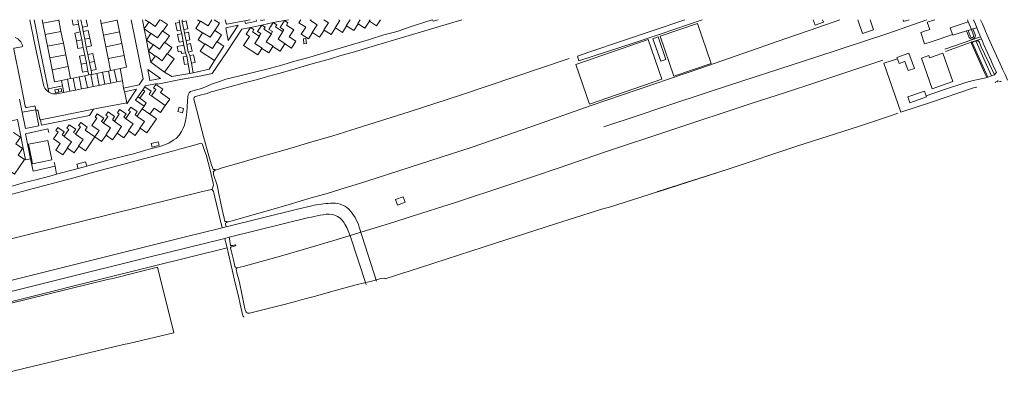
# Model space of a CAD drawing. Header units: metres. Extents: x 89500 to 94494, y 464000 to 469000.
# Tile 34 of 61: x 90304 to 90799, y 466322 to 466500. Entities that reach past the tile are written whole.
import ezdxf

# ---------------------------------------------------------------- set-up
doc = ezdxf.new("R2010")
doc.units = ezdxf.units.M
for name, color, linetype, lineweight in [('B01', 251, 'Continuous', 15), ('B02', 251, 'Continuous', 15), ('B03', 251, 'Continuous', 15), ('B07', 251, 'Continuous', 15), ('Q19', 251, 'Continuous', 15), ('T03', 251, 'Continuous', 15), ('T07', 251, 'Continuous', 15), ('T20', 251, 'Continuous', 15), ('V00', 251, 'Continuous', 15), ('V01', 251, 'Continuous', 15), ('V02', 251, 'Continuous', 15), ('V04', 251, 'Continuous', 15), ('W01', 251, 'Continuous', 15)]:
    doc.layers.add(name, color=color, linetype=linetype, lineweight=lineweight)

msp = doc.modelspace()

# ---------------------------------------------------------------- linework, layer by layer
at = {"layer": 'B01'}
for points in [[(90315.723, 466498.241), (90315.37, 466500)], [(90323.643, 466500), (90323.677, 466499.828)], [(90323.677, 466499.828), (90324.826, 466494.101)], [(90345.049, 466498.127), (90344.676, 466500)], [(90353.052, 466500), (90353.057, 466499.973)], [(90353.057, 466499.973), (90353.105, 466499.732)], [(90353.105, 466499.732), (90354.277, 466493.847)], [(90366.606, 466495.47), (90368.948, 466498.735)], [(90368.948, 466498.735), (90367.183, 466500)], [(90374.933, 466500), (90378.324, 466497.568), (90375.975, 466494.291)], [(90396.043, 466493.322), (90392.601, 466495.542), (90394.911, 466499.125)], [(90394.911, 466499.125), (90393.554, 466500)], [(90401.891, 466500), (90404.607, 466498.249), (90402.249, 466494.593)], [(90430.53, 466492.958), (90431.21, 466494.027), (90429.459, 466495.142), (90431.608, 466498.515)], [(90431.608, 466498.515), (90433.346, 466497.407), (90432.71, 466496.409), (90436.333, 466494.101)], [(90436.333, 466494.101), (90436.892, 466494.978), (90435.051, 466496.151), (90437.215, 466499.547)], [(90437.215, 466499.547), (90439.007, 466498.406), (90438.279, 466497.263), (90441.944, 466494.929), (90439.68, 466491.375), (90443.031, 466489.24), (90440.773, 466485.696), (90437.347, 466487.879)], [(90451.368, 466493.551), (90449.286, 466490.318), (90445.607, 466492.687), (90447.933, 466496.299), (90444.528, 466498.492), (90445.506, 466500)], [(90449.942, 466500), (90450.444, 466499.674)], [(90450.444, 466499.674), (90450.655, 466500)], [(90479.989, 466499.273), (90477.705, 466495.727), (90474.233, 466497.963)], [(90485.478, 466500), (90483.538, 466496.988), (90479.989, 466499.273)], [(90751.445, 466500), (90748.689, 466499.125), (90748.387, 466500)], [(90759.672, 466494.324), (90761.835, 466495.044), (90760.592, 466498.731)], [(90760.592, 466498.731), (90764.39, 466500)], [(90781.137, 466498.965), (90772.134, 466495.957), (90773.296, 466492.48)], [(90780.791, 466500), (90781.137, 466498.965)], [(90316.871, 466492.516), (90315.723, 466498.241)], [(90324.826, 466494.101), (90326.007, 466488.218)], [(90346.22, 466492.243), (90345.049, 466498.127)], [(90354.277, 466493.847), (90355.448, 466487.963)], [(90370.073, 466492.985), (90366.606, 466495.47)], [(90375.975, 466494.291), (90379.356, 466491.867), (90377.007, 466488.59)], [(90402.249, 466494.593), (90405.592, 466492.437), (90403.335, 466488.937)], [(90425.898, 466485.521), (90423.832, 466482.39), (90416.628, 466486.979), (90419.58, 466491.614), (90417.949, 466492.654), (90420.167, 466496.137)], [(90420.167, 466496.137), (90421.863, 466495.057), (90421.158, 466493.951), (90424.554, 466491.788)], [(90424.554, 466491.788), (90425.337, 466493.017), (90423.753, 466494.026), (90425.853, 466497.322)], [(90425.853, 466497.322), (90427.451, 466496.304), (90426.823, 466495.319), (90430.53, 466492.958)], [(90457.128, 466494.792), (90454.874, 466491.293), (90451.368, 466493.551)], [(90462.872, 466495.85), (90460.706, 466492.488), (90457.128, 466494.792)], [(90468.476, 466496.894), (90466.358, 466493.605), (90462.872, 466495.85)], [(90474.233, 466497.963), (90472.059, 466494.587), (90468.476, 466496.894)], [(90761.532, 466488.571), (90759.269, 466487.825), (90757.405, 466493.591), (90759.672, 466494.324)], [(90318.051, 466486.634), (90316.871, 466492.516)], [(90347.392, 466486.359), (90346.22, 466492.243)], [(90367.775, 466489.78), (90370.073, 466492.985)], [(90371.13, 466487.375), (90367.775, 466489.78)], [(90377.007, 466488.59), (90380.605, 466486.011), (90378.353, 466482.869)], [(90397.136, 466487.696), (90393.802, 466489.846), (90396.043, 466493.322)], [(90403.335, 466488.937), (90406.738, 466486.743), (90402.095, 466479.543)], [(90766.611, 466490.246), (90761.532, 466488.571)], [(90773.296, 466492.48), (90766.611, 466490.246)], [(90319.232, 466480.751), (90318.051, 466486.634)], [(90326.007, 466488.218), (90327.187, 466482.335)], [(90348.564, 466480.474), (90347.392, 466486.359)], [(90355.448, 466487.963), (90356.62, 466482.078)], [(90368.82, 466484.152), (90371.13, 466487.375)], [(90372.218, 466481.716), (90368.82, 466484.152)], [(90402.095, 466479.543), (90394.879, 466484.194), (90397.136, 466487.696)], [(90431.447, 466486.5), (90429.314, 466483.267), (90425.898, 466485.521)], [(90437.347, 466487.879), (90435.019, 466484.224), (90431.447, 466486.5)], [(90320.412, 466474.868), (90319.232, 466480.751)], [(90327.187, 466482.335), (90328.367, 466476.452)], [(90349.773, 466474.4), (90348.564, 466480.474)], [(90356.62, 466482.078), (90357.815, 466476.074), (90354.583, 466475.43)], [(90369.975, 466478.586), (90372.218, 466481.716)], [(90376.941, 466473.593), (90369.975, 466478.586)], [(90378.353, 466482.869), (90381.813, 466480.389), (90376.941, 466473.593)], [(90763.047, 466465.317), (90757.696, 466480.688), (90761.31, 466481.946), (90761.72, 466480.767), (90768.443, 466483.107), (90773.383, 466468.916), (90763.047, 466465.317)], [(90325.081, 466469.448), (90321.638, 466468.757), (90320.412, 466474.868)], [(90328.367, 466476.452), (90329.587, 466470.37)], [(90345.741, 466473.595), (90342.789, 466473.006)], [(90348.693, 466474.184), (90345.741, 466473.595)], [(90349.773, 466474.4), (90348.693, 466474.184)], [(90355.805, 466469.308), (90354.583, 466475.43)], [(90325.081, 466469.448), (90325.635, 466466.675)], [(90330.982, 466470.649), (90329.587, 466470.37)], [(90333.934, 466471.238), (90330.982, 466470.649)], [(90336.886, 466471.827), (90333.934, 466471.238)], [(90338.793, 466472.208), (90336.886, 466471.827)], [(90339.838, 466472.416), (90338.793, 466472.208)], [(90340.323, 466472.513), (90339.838, 466472.416)], [(90342.789, 466473.006), (90340.323, 466472.513)], [(90349.901, 466468.129), (90352.853, 466468.719)], [(90352.853, 466468.719), (90355.805, 466469.308)], [(90325.635, 466466.675), (90326.286, 466463.415)], [(90326.286, 466463.415), (90329.239, 466464.005)], [(90329.239, 466464.005), (90332.191, 466464.594)], [(90332.191, 466464.594), (90335.143, 466465.183)], [(90335.143, 466465.183), (90338.094, 466465.772)], [(90338.094, 466465.772), (90341.046, 466466.362)], [(90341.046, 466466.362), (90343.998, 466466.951)], [(90343.998, 466466.951), (90346.95, 466467.54)], [(90346.95, 466467.54), (90349.901, 466468.129)], [(90364.48, 466460.486), (90366.953, 466464.053), (90365.921, 466464.769)], [(90365.921, 466464.769), (90366.947, 466466.248)], [(90366.947, 466466.248), (90370.17, 466464.014), (90369.104, 466462.476), (90370.28, 466461.66)], [(90370.28, 466461.66), (90372.567, 466464.96), (90371.411, 466465.762), (90372.556, 466467.413), (90375.979, 466465.04), (90374.82, 466463.369), (90379.577, 466460.071), (90377.304, 466456.791)], [(90362.329, 466459.465), (90363.506, 466461.162)], [(90366.604, 466456.5), (90362.329, 466459.465)], [(90363.506, 466461.162), (90364.48, 466460.486)], [(90351.728, 466449.032), (90354.171, 466452.572), (90353.193, 466453.247), (90354.332, 466454.898), (90357.624, 466452.626), (90356.483, 466450.973), (90357.364, 466450.366)], [(90357.364, 466450.366), (90359.731, 466453.797), (90358.85, 466454.405), (90359.916, 466456.054), (90363.212, 466453.769), (90362.142, 466452.225), (90363.154, 466451.524)], [(90363.154, 466451.524), (90365.666, 466455.147)], [(90365.666, 466455.147), (90366.604, 466456.5)], [(90377.304, 466456.791), (90374.892, 466453.312), (90371.65, 466455.559), (90369.514, 466452.479)], [(90341.832, 466441.156), (90343.995, 466444.291), (90340.405, 466446.767), (90342.935, 466450.433), (90342.018, 466451.066), (90343.095, 466452.627), (90346.298, 466450.417), (90345.23, 466448.869), (90346.194, 466448.204)], [(90346.194, 466448.204), (90348.384, 466451.377), (90347.404, 466452.053), (90348.5, 466453.641), (90351.822, 466451.35), (90350.708, 466449.736), (90351.728, 466449.032)], [(90369.514, 466452.479), (90372.795, 466450.204), (90368.042, 466443.099), (90364.66, 466445.433)], [(90328.073, 466435.412), (90325.742, 466432.009), (90322.199, 466434.437), (90324.442, 466437.71), (90321.001, 466440.067), (90323.355, 466443.503), (90322.153, 466444.327), (90323.218, 466445.881), (90326.5, 466443.633), (90325.429, 466442.07), (90326.437, 466441.379)], [(90326.437, 466441.379), (90328.787, 466444.81), (90327.813, 466445.477), (90328.973, 466447.17), (90332.293, 466444.895), (90331.18, 466443.271), (90332.235, 466442.548)], [(90332.235, 466442.548), (90334.676, 466446.11), (90333.713, 466446.769), (90334.751, 466448.285), (90338.064, 466446.015), (90337.002, 466444.465)], [(90337.002, 466444.465), (90341.832, 466441.156)], [(90358.883, 466444.15), (90356.464, 466440.645), (90353.123, 466442.951)], [(90364.66, 466445.433), (90362.197, 466441.863), (90358.883, 466444.15)], [(90300.953, 466443.264), (90304.383, 466440.887), (90302.131, 466437.637)], [(90341.881, 466441.073), (90337.102, 466434.097), (90333.775, 466436.377)], [(90347.476, 466441.916), (90345.277, 466438.73), (90341.881, 466441.073)], [(90353.123, 466442.951), (90350.818, 466439.611), (90347.476, 466441.916)], [(90302.131, 466437.637), (90305.536, 466435.277), (90303.224, 466431.941)], [(90333.775, 466436.377), (90331.504, 466433.062), (90328.073, 466435.412)], [(90303.224, 466431.941), (90306.496, 466429.674), (90301.458, 466422.405), (90294.809, 466427.013), (90297.219, 466430.492)], [(90350.838, 466369.941), (90373.328, 466375.514)], [(90381.508, 466342.501), (90373.328, 466375.514)], [(90348.258, 466369.302), (90350.838, 466369.941)], [(90298.488, 466357.076), (90348.258, 466369.302)], [(90358.922, 466337.243), (90381.508, 466342.501)], [(90294.318, 466321.719), (90306.211, 466324.626), (90356.236, 466336.618), (90358.922, 466337.243)]]:
    msp.add_lwpolyline(points, dxfattribs=at)
at = {"layer": 'B02'}
for points in [[(90330.459, 466500), (90331.019, 466497.19)], [(90333.683, 466497.721), (90333.226, 466500)], [(90335.575, 466496.183), (90334.809, 466500)], [(90338.149, 466496.696), (90337.491, 466500)], [(90385.165, 466494.715), (90383.215, 466494.331), (90382.441, 466498.258), (90384.39, 466498.642)], [(90384.39, 466498.642), (90385.165, 466494.715)], [(90385.858, 466498.967), (90387.852, 466499.369)], [(90386.652, 466495.022), (90385.858, 466498.967)], [(90387.852, 466499.369), (90388.646, 466495.423), (90386.652, 466495.022)], [(90703.241, 466500), (90704.242, 466497.232)], [(90704.242, 466497.232), (90708.335, 466498.713), (90707.869, 466500)], [(90725.672, 466500), (90727.943, 466493.044), (90733.582, 466494.885), (90731.912, 466500)], [(90331.019, 466497.19), (90333.683, 466497.721)], [(90331.796, 466493.294), (90334.463, 466493.828)], [(90335.25, 466489.9), (90334.463, 466493.828)], [(90335.575, 466496.183), (90338.149, 466496.696)], [(90335.987, 466494.129), (90338.559, 466494.641)], [(90336.775, 466490.202), (90335.987, 466494.129)], [(90339.341, 466490.713), (90338.559, 466494.641)], [(90387.035, 466493.296), (90388.952, 466493.662)], [(90388.952, 466493.662), (90389.686, 466489.812), (90387.769, 466489.446)], [(90626.221, 466491.717), (90633.128, 466471.596), (90651.924, 466478.048), (90645.018, 466498.17), (90626.221, 466491.717)], [(90331.796, 466493.294), (90332.579, 466489.366)], [(90332.579, 466489.366), (90333.362, 466485.439)], [(90336.037, 466485.971), (90335.25, 466489.9)], [(90337.562, 466486.275), (90336.775, 466490.202)], [(90340.123, 466486.785), (90339.341, 466490.713)], [(90386.322, 466489.068), (90384.249, 466488.649), (90383.476, 466492.479), (90385.549, 466492.897)], [(90385.549, 466492.897), (90386.322, 466489.068)], [(90387.769, 466489.446), (90387.035, 466493.296)], [(90583.817, 466477.444), (90590.743, 466457.472), (90627.09, 466470.077), (90620.164, 466490.049), (90583.817, 466477.444)], [(90333.362, 466485.439), (90336.037, 466485.971)], [(90337.562, 466486.275), (90340.123, 466486.785)], [(90387.453, 466483.412), (90385.522, 466482.989), (90385.245, 466484.255), (90383.757, 466483.929), (90383.204, 466486.453), (90386.623, 466487.202)], [(90386.623, 466487.202), (90387.453, 466483.412)], [(90388.093, 466487.615), (90390.032, 466487.993)], [(90388.847, 466483.747), (90388.093, 466487.615)], [(90390.032, 466487.993), (90390.786, 466484.124), (90388.847, 466483.747)], [(90334.122, 466481.631), (90336.799, 466482.167)], [(90334.122, 466481.631), (90334.924, 466477.607)], [(90337.603, 466478.152), (90336.799, 466482.167)], [(90338.326, 466482.468), (90340.882, 466482.977)], [(90339.129, 466478.464), (90338.326, 466482.468)], [(90341.679, 466478.973), (90340.882, 466482.977)], [(90342.476, 466474.97), (90341.679, 466478.973)], [(90388.878, 466477.79), (90388.117, 466481.668), (90386.268, 466481.305), (90387.029, 466477.427), (90388.878, 466477.79)], [(90390.524, 466478.089), (90392.334, 466478.474), (90391.513, 466482.333), (90389.703, 466481.948), (90390.524, 466478.089)], [(90751.036, 466474.408), (90754.122, 466475.541), (90751.327, 466483.157), (90745.344, 466480.961), (90745.6, 466480.263)], [(90745.6, 466480.263), (90746.434, 466477.99), (90749.331, 466479.053), (90751.036, 466474.408)], [(90334.924, 466477.607), (90335.726, 466473.583)], [(90335.726, 466473.583), (90338.408, 466474.138)], [(90338.408, 466474.138), (90337.603, 466478.152)], [(90339.933, 466474.46), (90339.129, 466478.464)], [(90342.476, 466474.97), (90339.933, 466474.46)], [(90760.173, 466461.183), (90751.75, 466458.274), (90750.742, 466461.192), (90759.165, 466464.101), (90759.977, 466461.751)], [(90759.977, 466461.751), (90760.173, 466461.183)], [(90370.659, 466435.878), (90374.27, 466436.847), (90373.783, 466438.663), (90370.172, 466437.695), (90370.659, 466435.878)]]:
    msp.add_lwpolyline(points, dxfattribs=at)
at = {"layer": 'B03'}
for points in [[(90448.061, 466490.489), (90446.87, 466490.399)], [(90446.87, 466490.399), (90447.055, 466487.936)], [(90448.243, 466488.025), (90448.061, 466490.489)], [(90447.055, 466487.936), (90448.243, 466488.025)], [(90384.214, 466455.983), (90383.666, 466453.793)], [(90383.666, 466453.793), (90385.9, 466453.234)], [(90386.448, 466455.424), (90384.214, 466455.983)], [(90386.448, 466455.424), (90385.9, 466453.234)], [(90332.847, 466427.418), (90337.156, 466428.592)], [(90333.436, 466425.258), (90332.847, 466427.418)], [(90333.436, 466425.258), (90337.745, 466426.432)], [(90337.156, 466428.592), (90337.745, 466426.432)], [(90493.1, 466409.544), (90494.129, 466406.83), (90497.985, 466408.292), (90496.956, 466411.006), (90493.1, 466409.544)]]:
    msp.add_lwpolyline(points, dxfattribs=at)
at = {"layer": 'B07'}
for points in [[(90315.723, 466498.241), (90323.677, 466499.828)], [(90345.049, 466498.127), (90353.105, 466499.732)], [(90368.948, 466498.735), (90369.03, 466498.849), (90372.158, 466496.606), (90374.591, 466500)], [(90394.911, 466499.125), (90394.993, 466499.238)], [(90394.993, 466499.238), (90398.776, 466496.912)], [(90400.767, 466500), (90398.776, 466496.912)], [(90450.444, 466499.674), (90450.367, 466499.557)], [(90450.367, 466499.557), (90453.683, 466497.407)], [(90457.009, 466494.868), (90459.352, 466498.507)], [(90457.05, 466500), (90459.352, 466498.507)], [(90462.751, 466495.926), (90465.11, 466499.589)], [(90464.476, 466500), (90465.11, 466499.589)], [(90468.357, 466496.97), (90470.308, 466500)], [(90474.114, 466498.039), (90475.377, 466500)], [(90480.289, 466500), (90479.87, 466499.349)], [(90479.87, 466499.349), (90479.989, 466499.273)], [(90316.871, 466492.516), (90324.826, 466494.101)], [(90346.22, 466492.243), (90354.277, 466493.847)], [(90370.073, 466492.985), (90370.155, 466493.099), (90373.319, 466490.826), (90375.861, 466494.372), (90375.975, 466494.291)], [(90396.043, 466493.322), (90396.119, 466493.439)], [(90396.119, 466493.439), (90399.859, 466491.139)], [(90402.134, 466494.667), (90399.859, 466491.139)], [(90402.249, 466494.593), (90402.134, 466494.667)], [(90436.333, 466494.101), (90436.451, 466494.026), (90434.037, 466490.231)], [(90451.249, 466493.627), (90453.683, 466497.407)], [(90451.249, 466493.627), (90451.368, 466493.551)], [(90457.009, 466494.868), (90457.128, 466494.792)], [(90462.751, 466495.926), (90462.872, 466495.85)], [(90468.357, 466496.97), (90468.476, 466496.894)], [(90474.114, 466498.039), (90474.233, 466497.963)], [(90332.579, 466489.366), (90335.25, 466489.9)], [(90336.775, 466490.202), (90339.341, 466490.713)], [(90377.007, 466488.59), (90376.892, 466488.671), (90374.404, 466485.2), (90371.212, 466487.489), (90371.13, 466487.375)], [(90403.335, 466488.937), (90403.217, 466489.013), (90400.958, 466485.509)], [(90424.554, 466491.788), (90424.672, 466491.713), (90422.335, 466488.04)], [(90430.53, 466492.958), (90430.648, 466492.883), (90428.099, 466488.877)], [(90431.447, 466486.5), (90431.524, 466486.617), (90428.099, 466488.877)], [(90437.347, 466487.879), (90437.424, 466487.996), (90434.037, 466490.231)], [(90318.051, 466486.634), (90326.007, 466488.218)], [(90347.392, 466486.359), (90355.448, 466487.963)], [(90397.136, 466487.696), (90397.218, 466487.809), (90400.958, 466485.509)], [(90425.898, 466485.521), (90425.975, 466485.638), (90422.335, 466488.04)], [(90319.232, 466480.751), (90327.187, 466482.335)], [(90339.129, 466478.464), (90341.679, 466478.973)], [(90348.564, 466480.474), (90356.62, 466482.078)], [(90372.3, 466481.83), (90372.218, 466481.716)], [(90375.692, 466479.397), (90372.3, 466481.83)], [(90378.238, 466482.95), (90375.692, 466479.397)], [(90378.353, 466482.869), (90378.238, 466482.95)], [(90320.412, 466474.868), (90328.367, 466476.452)], [(90334.924, 466477.607), (90337.603, 466478.152)], [(90346.95, 466467.54), (90345.741, 466473.595)], [(90349.901, 466468.129), (90348.693, 466474.184)], [(90349.773, 466474.4), (90351.639, 466474.8)], [(90351.639, 466474.8), (90354.583, 466475.43)], [(90352.853, 466468.719), (90351.639, 466474.8)], [(90325.081, 466469.448), (90328.032, 466470.052)], [(90328.032, 466470.052), (90329.587, 466470.37)], [(90329.239, 466464.005), (90328.032, 466470.052)], [(90332.191, 466464.594), (90330.982, 466470.649)], [(90335.143, 466465.183), (90333.934, 466471.238)], [(90338.094, 466465.772), (90336.886, 466471.827)], [(90341.046, 466466.362), (90339.838, 466472.416)], [(90343.998, 466466.951), (90342.789, 466473.006)], [(90367.739, 466458.137), (90364.48, 466460.486)], [(90370.28, 466461.66), (90377.304, 466456.791)], [(90369.514, 466452.479), (90365.666, 466455.147)], [(90366.604, 466456.5), (90367.739, 466458.137)], [(90353.007, 466443.03), (90355.321, 466446.382), (90351.648, 466448.917), (90351.728, 466449.032)], [(90358.767, 466444.229), (90361.106, 466447.618), (90357.285, 466450.251), (90357.364, 466450.366)], [(90363.075, 466451.409), (90363.154, 466451.524)], [(90366.829, 466448.822), (90363.075, 466451.409)], [(90364.545, 466445.513), (90366.829, 466448.822)], [(90347.342, 466442.012), (90349.787, 466445.554), (90346.114, 466448.089), (90346.194, 466448.204)], [(90358.767, 466444.229), (90358.883, 466444.15)], [(90364.545, 466445.513), (90364.66, 466445.433)], [(90326.358, 466441.264), (90326.437, 466441.379)], [(90326.358, 466441.264), (90330.136, 466438.673)], [(90332.156, 466442.433), (90332.235, 466442.548)], [(90335.966, 466439.822), (90332.156, 466442.433)], [(90333.659, 466436.455), (90335.966, 466439.822)], [(90341.809, 466441.123), (90341.832, 466441.156)], [(90341.881, 466441.073), (90341.809, 466441.123)], [(90347.476, 466441.916), (90347.342, 466442.012)], [(90353.007, 466443.03), (90353.123, 466442.951)], [(90330.136, 466438.673), (90327.957, 466435.49)], [(90327.957, 466435.49), (90328.073, 466435.412)], [(90333.659, 466436.455), (90333.775, 466436.377)]]:
    msp.add_lwpolyline(points, dxfattribs=at)
at = {"layer": 'Q19'}
for points in [[(90781.656, 466491.036), (90780.284, 466494.339)], [(90783.484, 466495.355), (90784.855, 466492.001)], [(90790.496, 466470.967), (90789.581, 466472.948), (90782.875, 466487.988), (90782.875, 466488.445), (90783.18, 466488.801)], [(90784.907, 466489.41), (90785.517, 466489.41), (90786.177, 466489.308), (90786.584, 466489.003), (90786.838, 466488.546), (90787.6, 466486.768), (90789.327, 466482.906), (90791.817, 466477.571), (90794.357, 466472.338)], [(90795.729, 466469.011), (90795.864, 466468.755)], [(90323.373, 466465.125), (90321.765, 466464.802), (90322.076, 466463.253), (90323.684, 466463.576)], [(90323.684, 466463.576), (90325.292, 466463.899), (90324.981, 466465.448), (90323.373, 466465.125)], [(90323.684, 466463.576), (90323.373, 466465.125)]]:
    msp.add_lwpolyline(points, dxfattribs=at)
msp.add_lwpolyline([(90784.855, 466492.001, -0.7205101), (90781.656, 466491.036)], format="xyb", dxfattribs=at)
at = {"layer": 'T03'}
for points in [[(90318.288, 466445.08), (90306.983, 466442.684)], [(90309.526, 466430.047), (90306.983, 466442.684)], [(90310.762, 466423.903), (90309.526, 466430.047)], [(90310.762, 466423.903), (90321.824, 466426.426)]]:
    msp.add_lwpolyline(points, dxfattribs=at)
at = {"layer": 'T07'}
for points in [[(90500, 466425.621), (90500.047, 466425.636), (90531.597, 466435.996), (90561.216, 466446.204), (90591.546, 466456.819), (90646.618, 466475.66), (90689.496, 466490.541), (90701.639, 466494.807), (90716.524, 466499.987), (90716.562, 466500)], [(90597.896, 466446.199), (90600.437, 466446.961), (90613.138, 466451.125), (90629.141, 466456.509), (90650.936, 466463.771), (90667.803, 466469.307), (90704.484, 466481.14), (90740.758, 466493.125)], [(90500, 466453.733), (90526.262, 466462.264), (90580.521, 466480.496)], [(90500, 466400.678), (90523.316, 466408.156), (90549.582, 466416.789), (90575.441, 466425.575), (90598.252, 466433.396), (90631.631, 466444.467), (90672.02, 466457.824), (90689.243, 466463.41), (90704.484, 466468.438), (90738.269, 466479.662)], [(90402.47, 466424.416), (90405.87, 466425.497), (90415.513, 466428.178), (90425.003, 466431.01), (90434.139, 466433.638), (90442.715, 466436.162), (90449.871, 466438.223), (90460.986, 466441.519), (90473.825, 466445.483), (90499.996, 466453.732), (90500, 466453.733)], [(90625.041, 466413.531), (90660.493, 466424.787), (90695.557, 466436.51), (90725.995, 466446.282), (90742.571, 466451.753)], [(90625.082, 466413.544), (90660.493, 466424.787), (90695.557, 466436.51), (90725.995, 466446.282), (90742.571, 466451.753)], [(90745.761, 466453.007), (90742.571, 466451.753)], [(90408.521, 466398.27), (90417.25, 466400.744), (90430.396, 466404.404), (90439.683, 466407.083), (90450.747, 466410.379), (90458.664, 466412.697), (90467.799, 466415.478), (90475.056, 466417.59), (90483.937, 466420.42), (90500, 466425.621)], [(90144.381, 466350.504), (90215.37, 466368.849), (90249.173, 466377.368), (90277.346, 466384.315), (90306.436, 466391.568), (90394.62, 466413.256), (90400.579, 466414.601)], [(90500, 466373.607), (90543.419, 466387.648), (90573.154, 466397.228), (90597.913, 466405.011), (90600.172, 466405.636), (90624.958, 466413.505), (90625.045, 466413.533)], [(90624.942, 466413.5), (90624.964, 466413.507)], [(90624.964, 466413.507), (90624.969, 466413.508)], [(90624.964, 466413.507), (90624.969, 466413.508)], [(90624.969, 466413.508), (90625.082, 466413.544)], [(90624.969, 466413.508), (90625.082, 466413.544)], [(90413.391, 466375.27), (90416.453, 466375.927), (90436.485, 466381.51), (90449.02, 466385.117), (90462.114, 466388.98), (90482.413, 466395.158), (90492.258, 466398.195), (90500, 466400.678)], [(90202.92, 466334.303), (90245.065, 466344.781), (90278.585, 466352.936), (90342.191, 466368.801), (90369.767, 466375.781), (90408.435, 466385.362)], [(90487.97, 466369.771), (90493.079, 466371.368), (90497.188, 466372.697)], [(90487.976, 466369.762), (90493.079, 466371.368), (90497.169, 466372.691)], [(90497.169, 466372.691), (90497.179, 466372.694)], [(90497.169, 466372.691), (90497.179, 466372.694)], [(90497.171, 466372.692), (90497.209, 466372.704), (90500, 466373.607)], [(90497.179, 466372.694), (90497.204, 466372.702)], [(90497.179, 466372.694), (90497.204, 466372.702)], [(90497.204, 466372.702), (90497.211, 466372.704)], [(90497.204, 466372.702), (90497.211, 466372.704)], [(90497.211, 466372.704), (90497.216, 466372.706)], [(90497.211, 466372.704), (90497.216, 466372.706)]]:
    msp.add_lwpolyline(points, dxfattribs=at)
at = {"layer": 'T20'}
for points in [[(90511.772, 466500), (90512.006, 466499.233)], [(90389.671, 466472.997), (90391.324, 466473.357)]]:
    msp.add_lwpolyline(points, dxfattribs=at)
at = {"layer": 'V00'}
for points in [[(90760.418, 466500), (90740.758, 466493.125)], [(90747.363, 466453.546), (90738.769, 466478.118), (90745.6, 466480.263)]]:
    msp.add_lwpolyline(points, dxfattribs=at)
at = {"layer": 'V01'}
for points in [[(90638.641, 466499.998), (90590.885, 466483.848), (90584.585, 466481.613), (90585.347, 466479.276), (90613.137, 466488.366), (90626.753, 466492.886), (90647.294, 466500)], [(90638.641, 466499.998), (90638.647, 466500)], [(90787.384, 466500), (90788.362, 466497.843), (90790.749, 466492.204), (90792.883, 466487.326), (90794.56, 466483.617), (90797.303, 466477.774), (90798.472, 466475.132), (90799.996, 466472.134), (90800.97, 466469.621)], [(90407.974, 466395.882), (90443.865, 466404.781)], [(90443.865, 466404.781), (90450.957, 466406.453)], [(90449.524, 466400.492), (90409.436, 466390.585)], [(90450.803, 466400.751), (90449.519, 466400.489)], [(90386.119, 466390.463), (90405.849, 466395.355)], [(90405.849, 466395.355), (90407.974, 466395.882)], [(90474.819, 466395.702), (90483.595, 466368.468)], [(90407.194, 466390.031), (90368.307, 466380.42), (90278.02, 466357.958), (90209.425, 466340.942), (90184.578, 466334.716), (90181.957, 466333.82)], [(90283.274, 466364.894), (90386.119, 466390.463)], [(90409.436, 466390.585), (90407.194, 466390.031)], [(90478.28, 466366.947), (90470.33, 466391.411)]]:
    msp.add_lwpolyline(points, dxfattribs=at)
for points in [[(90450.957, 466406.453, -0.0521596), (90460.381, 466407.726)], [(90460.381, 466407.726, -0.2132152), (90469.56, 466404.756)], [(90469.56, 466404.756, -0.1172977), (90474.819, 466395.702)], [(90456.644, 466401.948, 0.029493), (90450.803, 466400.751)], [(90467.235, 466397.898, 0.3353279), (90456.644, 466401.948)], [(90470.33, 466391.411, 0.0460309), (90467.235, 466397.898)]]:
    msp.add_lwpolyline(points, format="xyb", dxfattribs=at)
at = {"layer": 'V02'}
for points in [[(90309.091, 466500), (90311.599, 466487.567)], [(90311.408, 466500), (90311.414, 466499.975), (90314.477, 466483.827), (90318.348, 466465.221)], [(90353.157, 466500), (90353.057, 466499.973)], [(90360.205, 466500), (90366.106, 466470.312), (90364.187, 466467.255), (90356.319, 466465.598)], [(90365.889, 466500), (90366.606, 466495.47)], [(90384.305, 466500), (90384.39, 466498.642)], [(90385.858, 466498.967), (90385.782, 466500)], [(90404.497, 466500), (90404.5, 466499.988)], [(90412.644, 466498.596), (90408.32, 466497.767), (90408.015, 466497.868), (90407.861, 466498.172), (90407.458, 466500)], [(90417.256, 466499.48), (90412.644, 466498.596)], [(90417.256, 466499.48), (90417.617, 466498.16), (90423.202, 466499.198), (90423.057, 466500)], [(90417.256, 466499.48), (90417.898, 466499.601)], [(90417.898, 466499.601), (90420.023, 466500)], [(90425.295, 466500), (90425.385, 466499.563), (90427.325, 466500)], [(90431.608, 466498.515), (90425.853, 466497.322)], [(90431.608, 466498.515), (90437.215, 466499.547)], [(90437.215, 466499.547), (90439.201, 466500)], [(90782.773, 466495.101), (90781.137, 466498.965)], [(90783.917, 466500), (90784.805, 466497.691), (90785.517, 466495.964)], [(90334.463, 466493.828), (90333.683, 466497.721)], [(90335.987, 466494.129), (90335.575, 466496.183)], [(90366.606, 466495.47), (90367.775, 466489.78)], [(90420.167, 466496.137), (90415.85, 466495.205), (90408.022, 466483.436), (90400.951, 466472.94), (90395.367, 466471.85), (90384.908, 466469.878), (90373.382, 466467.647), (90373.28, 466467.952), (90367.136, 466466.759), (90366.947, 466466.248)], [(90385.165, 466494.715), (90385.549, 466492.897)], [(90387.035, 466493.296), (90386.652, 466495.022)], [(90408.963, 466489.487), (90413.962, 466497.18), (90407.768, 466495.986), (90408.963, 466489.487)], [(90425.853, 466497.322), (90420.167, 466496.137)], [(90773.296, 466492.48), (90773.476, 466492.155), (90780.284, 466494.339)], [(90780.284, 466494.339), (90781.097, 466494.593)], [(90781.097, 466494.593), (90782.773, 466495.101)], [(90782.773, 466495.101), (90783.484, 466495.355)], [(90783.484, 466495.355), (90785.517, 466495.964)], [(90785.517, 466495.964), (90786.126, 466494.287), (90787.417, 466491.381)], [(90367.775, 466489.78), (90368.82, 466484.152)], [(90386.322, 466489.068), (90386.623, 466487.202)], [(90388.093, 466487.615), (90387.769, 466489.446)], [(90769.361, 466485.144), (90787.417, 466491.381)], [(90769.717, 466484.027), (90783.18, 466488.801)], [(90783.18, 466488.801), (90784.907, 466489.41)], [(90784.907, 466489.41), (90787.833, 466490.419)], [(90787.417, 466491.381), (90787.833, 466490.419)], [(90787.833, 466490.419), (90789.073, 466487.428), (90792.731, 466479.248), (90793.9, 466476.555), (90795.424, 466473.557)], [(90311.845, 466456.325), (90311.743, 466456.579), (90311.59, 466456.68), (90311.184, 466456.577), (90307.579, 466455.902), (90307.274, 466455.901), (90307.07, 466456.002), (90306.884, 466456.462), (90305.777, 466461.688), (90304.221, 466469.406), (90301.159, 466485.197), (90301.158, 466485.502), (90301.208, 466485.655), (90304.147, 466486.19)], [(90304.147, 466486.19), (90305.176, 466486.385)], [(90311.599, 466487.567), (90316.224, 466466.506)], [(90336.799, 466482.167), (90336.037, 466485.971)], [(90338.326, 466482.468), (90337.562, 466486.275)], [(90368.82, 466484.152), (90369.975, 466478.586)], [(90388.847, 466483.747), (90389.703, 466481.948)], [(90387.453, 466483.412), (90388.117, 466481.668)], [(90391.324, 466473.357), (90399.418, 466475.119), (90402.095, 466479.543)], [(90338.408, 466474.138), (90338.793, 466472.208)], [(90340.323, 466472.513), (90339.933, 466474.46)], [(90369.463, 466469.41), (90374.844, 466470.499), (90368.475, 466474.894), (90369.463, 466469.41)], [(90376.941, 466473.593), (90380.633, 466471.386), (90389.671, 466472.997)], [(90389.671, 466472.997), (90388.878, 466477.79)], [(90390.524, 466478.089), (90391.324, 466473.357)], [(90794.357, 466472.338), (90795.424, 466473.557)], [(90356.319, 466465.598), (90355.805, 466469.308)], [(90759.977, 466461.751), (90767.227, 466464.213), (90780.03, 466468.377), (90783.739, 466469.443), (90789.429, 466470.56), (90790.496, 466470.967)], [(90790.496, 466470.967), (90791.004, 466471.119)], [(90791.004, 466471.119), (90792.833, 466471.83)], [(90792.833, 466471.83), (90794.357, 466472.338)], [(90794.83, 466468.579), (90794.831, 466468.58), (90795.729, 466469.011)], [(90795.729, 466469.011), (90796.033, 466469.188), (90797.184, 466468.979)], [(90797.184, 466468.979), (90797.71, 466468.883)], [(90797.637, 466469.056), (90797.71, 466468.883)], [(90797.637, 466469.056), (90797.71, 466468.883)], [(90318.348, 466465.221), (90325.635, 466466.675)], [(90318.348, 466465.221), (90318.689, 466463.602)], [(90356.319, 466465.598), (90356.783, 466463.77)], [(90356.783, 466463.77), (90362.824, 466465.065), (90358.027, 466457.779), (90357.872, 466458.286)], [(90356.884, 466463.262), (90356.783, 466463.77)], [(90365.921, 466464.769), (90363.506, 466461.162)], [(90747.363, 466453.546), (90762.147, 466458.421), (90783.891, 466465.734), (90785.48, 466466.056)], [(90794.685, 466468.51), (90794.83, 466468.579)], [(90305.251, 466453.504), (90303.954, 466460.105)], [(90322.744, 466462.721), (90326.286, 466463.415)], [(90357.872, 466458.286), (90356.884, 466463.262)], [(90312.157, 466454.7), (90305.251, 466453.504)], [(90312.157, 466454.7), (90311.845, 466456.325)], [(90312.217, 466454.392), (90312.157, 466454.7)], [(90312.709, 466454.49), (90312.217, 466454.392)], [(90313.709, 466446.709), (90312.217, 466454.392)], [(90313.377, 466454.031), (90314.198, 466449.895)], [(90341.22, 466454.968), (90314.463, 466449.73)], [(90339.098, 466451.86), (90341.22, 466454.968)], [(90341.22, 466454.968), (90342.641, 466455.279), (90357.872, 466458.286)], [(90309.526, 466430.047), (90307.026, 466429.475), (90303.03, 466449.888), (90299.911, 466449.131)], [(90305.251, 466453.504), (90306.91, 466445.381)], [(90314.463, 466449.73), (90315.053, 466446.929)], [(90315.053, 466446.929), (90339.098, 466451.86)], [(90306.91, 466445.381), (90313.709, 466446.709)], [(90318.656, 466443.343), (90318.288, 466445.08)], [(90318.281, 466439.288), (90308.533, 466437.341)], [(90318.281, 466439.288), (90320.223, 466429.566), (90310.413, 466427.606), (90309.97, 466430.148)], [(90308.533, 466437.341), (90309.97, 466430.148)], [(90321.46, 466428.415), (90321.824, 466426.426)], [(90321.824, 466426.426), (90322.579, 466422.299)]]:
    msp.add_lwpolyline(points, dxfattribs=at)
for points in [[(90305.472, 466486.833, 0.243924), (90301.78, 466491.008)], [(90305.176, 466486.385, 0.3274712), (90305.472, 466486.833)], [(90316.224, 466466.506, 0.1573836), (90318.689, 466463.602)], [(90318.689, 466463.602, 0.1720859), (90322.744, 466462.721)], [(90312.709, 466454.49, -0.4458676), (90313.377, 466454.031)], [(90314.198, 466449.895, 0.3988709), (90314.463, 466449.73)]]:
    msp.add_lwpolyline(points, format="xyb", dxfattribs=at)
at = {"layer": 'V04'}
for points in [[(90797.184, 466468.979), (90797.71, 466468.883)], [(90794.685, 466468.51), (90794.83, 466468.579)], [(90794.83, 466468.579), (90794.832, 466468.58)]]:
    msp.add_lwpolyline(points, dxfattribs=at)
at = {"layer": 'W01'}
for points in [[(90500, 466496.208), (90511.607, 466500)], [(90526.472, 466500), (90500, 466492.107)], [(90514.537, 466500), (90512.006, 466499.233)], [(90391.079, 466464.261), (90395.443, 466465.448), (90399.451, 466467.09), (90400.465, 466467.551), (90405.641, 466469.3), (90407.822, 466470.121), (90414.117, 466471.62), (90424.117, 466474.099), (90427.619, 466474.926), (90435.182, 466476.988), (90442.439, 466479.1), (90449.494, 466481.009), (90452.235, 466481.883), (90460.05, 466484.201), (90465.734, 466485.799), (90480.096, 466490.124), (90487.15, 466492.337), (90493.292, 466493.937), (90494.967, 466494.401), (90499.998, 466496.207), (90500, 466496.208)], [(90782.519, 466491.29), (90782.164, 466491.951), (90781.097, 466494.593)], [(90782.773, 466495.101), (90783.993, 466491.646)], [(90500, 466492.107), (90499.973, 466492.099), (90492.039, 466489.714), (90483.056, 466487.036), (90471.333, 466483.585), (90465.547, 466481.936), (90460.37, 466480.391), (90451.692, 466477.918), (90439.816, 466474.466), (90434.487, 466472.869), (90429.31, 466471.528), (90423.676, 466469.981), (90417.687, 466468.382), (90413.423, 466467.298), (90404.236, 466464.822), (90401.242, 466463.946), (90400.328, 466463.74), (90398.299, 466462.969), (90397.64, 466462.662), (90394.898, 466462.092), (90393.223, 466461.628), (90392.209, 466461.217), (90391.854, 466460.911), (90391.653, 466460.555), (90391.654, 466460.148), (90391.759, 466459.335), (90393.461, 466453.244), (90395.371, 466445.68), (90397.074, 466439.386), (90398.93, 466432.787), (90400.323, 466427.558), (90401.452, 466424.768), (90402.418, 466424.619), (90402.47, 466424.416)], [(90622.608, 466490.438), (90625.188, 466491.332), (90629.12, 466479.991), (90626.54, 466479.097), (90622.608, 466490.438)], [(90792.833, 466471.83), (90789.784, 466478.791), (90785.161, 466489.053)], [(90783.281, 466488.191), (90787.701, 466478.537), (90791.004, 466471.119)], [(90339.504, 466426.911), (90348.336, 466429.334), (90357.777, 466431.76), (90361.381, 466432.587), (90369.247, 466434.905), (90373.206, 466435.937), (90375.085, 466436.351), (90379.092, 466437.993), (90381.272, 466439.374), (90382.843, 466440.295), (90384.208, 466441.875), (90385.42, 466443.811), (90386.277, 466445.39), (90386.983, 466446.917), (90387.332, 466448.545), (90387.729, 466450.884), (90388.074, 466453.528), (90388.317, 466456.222), (90388.508, 466459.119), (90388.602, 466461.152)], [(90300.287, 466412.324), (90307.799, 466414.234), (90333.837, 466421.248), (90339.978, 466422.949), (90356.423, 466427.384), (90363.731, 466429.395), (90380.989, 466433.986), (90385.607, 466435.326), (90391.241, 466436.822), (90394.692, 466437.8)], [(90396.014, 466437.297), (90397.198, 466433.746), (90397.815, 466432.071), (90399.828, 466424.355), (90401.43, 466417.755), (90401.485, 466416.739), (90401.285, 466415.824), (90401.084, 466415.315), (90400.832, 466414.856), (90400.579, 466414.601)], [(90322.579, 466422.299), (90333.436, 466425.258)], [(90337.745, 466426.432), (90339.504, 466426.911)], [(90408.521, 466398.27), (90408.317, 466398.523), (90408.164, 466398.573), (90407.656, 466398.47), (90407.352, 466398.469), (90407.3, 466398.672), (90407.094, 466399.23), (90406.938, 466400.246), (90406.215, 466403.139), (90404.919, 466409.283), (90404.351, 466411.669), (90403.314, 466416.797), (90401.615, 466422.126), (90401.459, 466422.989), (90401.407, 466423.447), (90401.558, 466423.701), (90401.811, 466424.007), (90402.116, 466424.059), (90402.318, 466424.314), (90402.47, 466424.416)], [(90261.288, 466405.947), (90276.517, 466409.943), (90285.399, 466412.315), (90293.672, 466414.482), (90306.513, 466418.141), (90312.096, 466419.535), (90319.253, 466421.393), (90322.579, 466422.299)], [(90400.579, 466414.601), (90400.834, 466414.399), (90401.191, 466414.045), (90401.497, 466413.639), (90401.703, 466413.03), (90402.169, 466410.796), (90402.997, 466407.243), (90404.857, 466399.627), (90405.849, 466395.355)], [(90407.974, 466395.882), (90407.559, 466397.351), (90407.609, 466397.707), (90407.862, 466397.912), (90408.166, 466398.014), (90408.318, 466398.168), (90408.521, 466398.27)], [(90407.194, 466390.031), (90408.162, 466386.479), (90408.435, 466385.362)], [(90412.836, 466386.656), (90412.531, 466386.801), (90411.313, 466386.492), (90410.703, 466386.438), (90410.144, 466386.487), (90409.571, 466389.889), (90409.436, 466390.585)], [(90408.435, 466385.362), (90408.989, 466383.027), (90410.905, 466374.294), (90412.457, 466367.542), (90414.059, 466360.942), (90414.888, 466356.931), (90416.078, 466351.752), (90416.539, 466350.789), (90416.633, 466350.731)], [(90408.435, 466385.362), (90408.989, 466383.027), (90410.905, 466374.294), (90412.457, 466367.542), (90414.059, 466360.942), (90414.888, 466356.931), (90416.078, 466351.752), (90416.539, 466350.789), (90416.633, 466350.731)], [(90413.391, 466375.27), (90412.526, 466375.622), (90412.321, 466375.926), (90412.164, 466376.942), (90411.545, 466379.277), (90410.459, 466383.897), (90410.099, 466385.064), (90410.047, 466385.47), (90410.401, 466385.726), (90410.807, 466385.778), (90411.365, 466386.035), (90412.178, 466386.19), (90412.837, 466386.447), (90412.836, 466386.656)], [(90413.391, 466375.27), (90412.936, 466374.709), (90413.35, 466372.779), (90414.539, 466367.906), (90415.731, 466362.168), (90417.025, 466356.279), (90417.336, 466354.705), (90417.439, 466354.349), (90417.798, 466353.487), (90418.054, 466353.031), (90418.513, 466352.677), (90418.869, 466352.475), (90419.581, 466352.478), (90422.372, 466353.2), (90435.824, 466356.506), (90441.61, 466358.002), (90447.549, 466359.601), (90452.929, 466360.994), (90458.004, 466362.488), (90465.211, 466364.499), (90472.673, 466366.459), (90478.103, 466367.954), (90481.2, 466368.576), (90485.717, 466369.865), (90487.8, 466370.025), (90487.96, 466369.785)], [(90487.96, 466369.785), (90487.976, 466369.762)], [(90487.96, 466369.785), (90487.97, 466369.771)], [(90416.633, 466350.731), (90416.946, 466350.536)], [(90416.633, 466350.73), (90416.809, 466350.621)], [(90416.809, 466350.621), (90416.946, 466350.536)]]:
    msp.add_lwpolyline(points, dxfattribs=at)
for points in [[(90783.993, 466491.646, -0.512799), (90782.519, 466491.29)], [(90785.161, 466489.053, 0.4279333), (90783.281, 466488.191)], [(90391.079, 466464.261, 0.3818337), (90388.602, 466461.152)], [(90394.692, 466437.8, -0.4168816), (90396.014, 466437.297)]]:
    msp.add_lwpolyline(points, format="xyb", dxfattribs=at)

doc.saveas('drawing.dxf')
